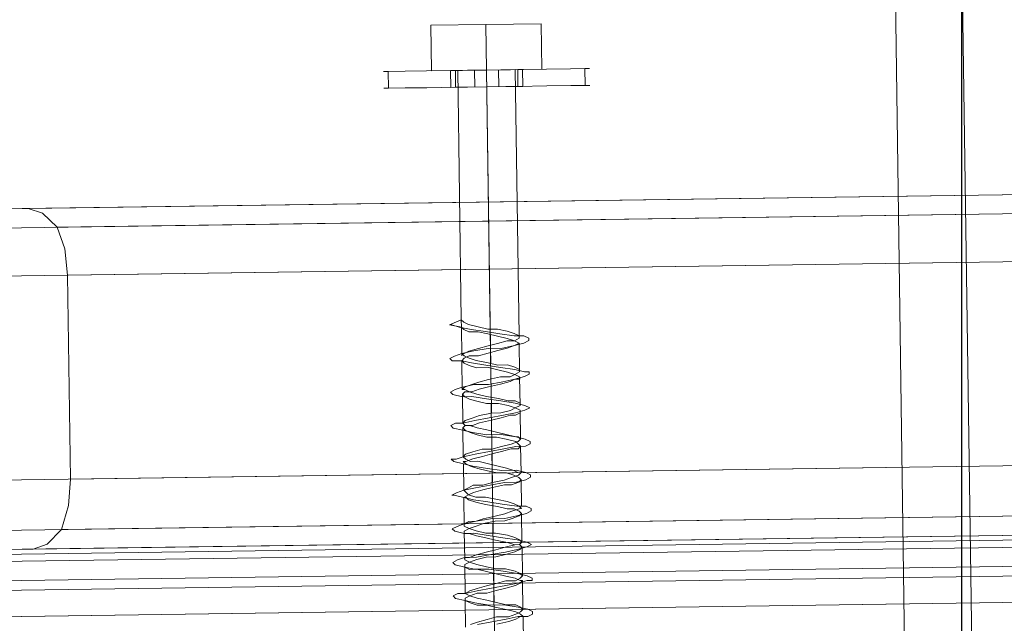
# Model space of a CAD drawing. Extents: x 147111805 to 147230536, y 410950310 to 411028142.
# Tile 66 of 256: x 147168786 to 147168872, y 410976035 to 410976088. Entities that reach past the tile are written whole.
import ezdxf

# ---------------------------------------------------------------- set-up
doc = ezdxf.new("R2010")
doc.units = 0
doc.header["$LTSCALE"] = 100
doc.layers.add('T--A9041--_VERHARDINGEN_Tegels', color=9, linetype='Continuous', transparency=0.3)
doc.layers.add('T--L9071--_TERREINMEUBILAIR_Stoelen', color=1, linetype='Continuous')

# ---------------------------------------------------------------- blocks, each defined once
blk = doc.blocks.new('Picknicktafel 180x160cm')
at = {"layer": 'T--L9071--_TERREINMEUBILAIR_Stoelen', "lineweight": 0}
for p, q in [((198.6396153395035, 0), (198.6396153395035, 1589.116922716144)), ((216.5826199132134, 0), (216.5826199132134, 1589.116922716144)), ((194.2066377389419, 1588.06145185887), (194.2066377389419, 1.055470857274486)), ((220.8045033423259, 1588.06145185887), (220.8045033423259, 1.055470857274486)), ((192.5178843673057, 3.588600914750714), (192.5178843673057, 1585.528321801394)), ((192.5178843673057, 1585.528321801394), (192.5178843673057, 1540.565263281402)), ((222.4932567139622, 3.588600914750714), (222.4932567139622, 1585.528321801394)), ((222.4932567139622, 1540.565263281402), (222.4932567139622, 1585.528321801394)), ((186.6072475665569, 1578.77330831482), (186.6072475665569, 1311.316993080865)), ((186.6072475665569, 1578.77330831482), (186.6072475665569, 1311.316993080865)), ((189.7736601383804, 1578.77330831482), (189.7736601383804, 1311.316993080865)), ((192.095696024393, 1578.77330831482), (192.095696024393, 1311.316993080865)), ((192.5178843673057, 1311.316993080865), (192.5178843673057, 1578.77330831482)), ((186.6072475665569, 1329.259997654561), (186.6072475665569, 1560.830303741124)), ((188.929283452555, 1560.830303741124), (188.929283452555, 1329.259997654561)), ((191.4624135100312, 1560.830303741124), (191.4624135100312, 1329.259997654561)), ((192.5178843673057, 1329.259997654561), (192.5178843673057, 1560.830303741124)), ((192.5178843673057, 1560.830303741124), (192.5178843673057, 1329.259997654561)), ((192.5178843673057, 1540.565263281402), (192.5178843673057, 48.55165943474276)), ((192.5178843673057, 1540.565263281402), (192.5178843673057, 1540.565263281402)), ((192.5178843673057, 1540.565263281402), (192.9400727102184, 1539.298698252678)), ((222.0710683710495, 1539.298698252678), (222.4932567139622, 1540.565263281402)), ((222.4932567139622, 1540.565263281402), (222.4932567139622, 48.55165943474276)), ((192.9400727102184, 1539.298698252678), (194.2066377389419, 1538.032133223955)), ((220.8045033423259, 1538.032133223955), (222.0710683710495, 1539.298698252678)), ((194.2066377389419, 1538.032133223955), (196.3175794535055, 1537.398850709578)), ((194.2066377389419, 1538.032133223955), (194.2066377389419, 51.08478949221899)), ((196.3175794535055, 1537.398850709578), (198.6396153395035, 1537.187756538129)), ((216.5826199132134, 1537.187756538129), (218.904655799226, 1537.398850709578)), ((218.904655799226, 1537.398850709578), (220.8045033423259, 1538.032133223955)), ((220.8045033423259, 1538.032133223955), (220.8045033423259, 51.08478949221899)), ((198.6396153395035, 52.14026034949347), (198.6396153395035, 1537.187756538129)), ((198.6396153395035, 1537.187756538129), (216.5826199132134, 1537.187756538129)), ((216.5826199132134, 1537.187756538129), (216.5826199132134, 52.14026034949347)), ((216.5826199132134, 1537.187756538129), (216.5826199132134, 1537.187756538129)), ((232.6257769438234, 1509.112231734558), (232.6257769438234, 1508.690043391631)), ((232.6257769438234, 1508.690043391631), (232.6257769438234, 1509.112231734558)), ((232.6257769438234, 1509.112231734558), (232.6257769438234, 1509.112231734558)), ((232.6257769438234, 1508.690043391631), (232.6257769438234, 1507.212384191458)), ((232.6257769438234, 1507.212384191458), (232.6257769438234, 1508.690043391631)), ((232.6257769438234, 1508.690043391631), (234.1034361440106, 1508.690043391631)), ((234.1034361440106, 1509.112231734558), (234.1034361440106, 1508.690043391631)), ((234.1034361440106, 1508.690043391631), (234.1034361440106, 1509.112231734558)), ((234.1034361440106, 1509.112231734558), (234.1034361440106, 1509.112231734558)), ((234.1034361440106, 1508.690043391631), (234.1034361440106, 1507.212384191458)), ((234.1034361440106, 1507.212384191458), (234.1034361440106, 1508.690043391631)), ((232.6257769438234, 1507.212384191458), (232.6257769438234, 1505.312536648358)), ((232.6257769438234, 1505.312536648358), (232.6257769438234, 1507.212384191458)), ((234.1034361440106, 1507.212384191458), (234.1034361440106, 1505.312536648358)), ((234.1034361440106, 1505.312536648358), (234.1034361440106, 1507.212384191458)), ((232.6257769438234, 1505.312536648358), (232.6257769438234, 1502.779406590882)), ((232.6257769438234, 1502.779406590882), (232.6257769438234, 1505.312536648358)), ((234.1034361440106, 1505.312536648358), (234.1034361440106, 1502.779406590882)), ((234.1034361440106, 1502.779406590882), (234.1034361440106, 1505.312536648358)), ((234.1034361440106, 1504.89034830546), (238.1142254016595, 1504.89034830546)), ((234.1034361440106, 1504.89034830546), (238.1142254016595, 1504.89034830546)), ((234.1034361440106, 1500.035182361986), (234.1034361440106, 1504.89034830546)), ((234.1034361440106, 1504.89034830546), (234.1034361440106, 1500.035182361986)), ((238.1142254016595, 1504.89034830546), (238.1142254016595, 1500.035182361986)), ((238.1142254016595, 1500.035182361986), (238.1142254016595, 1504.89034830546)), ((187.6627184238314, 1503.412689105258), (187.8738125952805, 1503.623783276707)), ((187.8738125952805, 1503.623783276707), (188.0849067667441, 1503.201594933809)), ((190.6180368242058, 1503.412689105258), (190.8291309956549, 1503.623783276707)), ((190.8291309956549, 1503.623783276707), (191.0402251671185, 1503.201594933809)), ((193.5733552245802, 1503.412689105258), (193.7844493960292, 1503.623783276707)), ((193.7844493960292, 1503.623783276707), (193.9955435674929, 1503.201594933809)), ((196.7397677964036, 1503.412689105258), (196.7397677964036, 1503.623783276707)), ((196.7397677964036, 1503.623783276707), (196.9508619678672, 1503.201594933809)), ((199.695086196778, 1503.412689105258), (199.9061803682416, 1503.623783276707)), ((199.9061803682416, 1503.623783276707), (199.9061803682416, 1503.201594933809)), ((202.6504045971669, 1503.412689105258), (202.861498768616, 1503.623783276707)), ((202.861498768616, 1503.623783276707), (203.0725929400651, 1503.201594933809)), ((205.6057229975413, 1503.412689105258), (205.8168171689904, 1503.623783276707)), ((205.8168171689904, 1503.623783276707), (206.0279113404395, 1503.201594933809)), ((208.5610413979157, 1503.412689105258), (208.7721355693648, 1503.623783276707)), ((208.7721355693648, 1503.623783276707), (208.9832297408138, 1503.201594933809)), ((211.5163597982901, 1502.568312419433), (211.7274539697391, 1503.623783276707)), ((211.7274539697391, 1503.623783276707), (212.1496423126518, 1502.568312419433)), ((211.7274539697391, 1503.412689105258), (211.7274539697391, 1503.623783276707)), ((187.4516242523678, 1502.568312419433), (187.6627184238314, 1503.412689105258)), ((188.0849067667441, 1503.201594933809), (188.0849067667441, 1502.568312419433)), ((190.4069426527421, 1502.568312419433), (190.6180368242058, 1503.412689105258)), ((191.0402251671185, 1503.201594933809), (191.2513193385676, 1502.568312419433)), ((193.3622610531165, 1502.568312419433), (193.5733552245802, 1503.412689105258)), ((193.9955435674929, 1503.201594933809), (194.2066377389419, 1502.568312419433)), ((196.5286736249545, 1502.568312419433), (196.7397677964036, 1503.412689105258)), ((196.9508619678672, 1503.201594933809), (197.1619561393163, 1502.568312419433)), ((199.4839920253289, 1502.568312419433), (199.695086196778, 1503.412689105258)), ((199.9061803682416, 1503.201594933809), (200.1172745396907, 1502.568312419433)), ((202.4393104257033, 1502.568312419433), (202.6504045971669, 1503.412689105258)), ((203.0725929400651, 1503.201594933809), (203.0725929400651, 1502.568312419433)), ((205.3946288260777, 1502.568312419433), (205.6057229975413, 1503.412689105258)), ((206.0279113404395, 1503.201594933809), (206.2390055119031, 1502.568312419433)), ((208.5610413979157, 1502.568312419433), (208.5610413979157, 1503.412689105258)), ((208.9832297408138, 1503.201594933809), (209.1943239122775, 1502.568312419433)), ((211.3052656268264, 1501.723935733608), (211.5163597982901, 1502.779406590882)), ((211.5163597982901, 1502.779406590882), (211.7274539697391, 1503.412689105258)), ((232.6257769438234, 1502.779406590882), (232.6257769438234, 1503.201594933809)), ((232.6257769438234, 1503.201594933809), (232.6257769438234, 1502.779406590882)), ((232.6257769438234, 1503.201594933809), (234.1034361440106, 1503.201594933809)), ((232.6257769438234, 1501.723935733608), (232.6257769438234, 1502.779406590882)), ((232.6257769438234, 1502.779406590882), (232.6257769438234, 1501.723935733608)), ((232.6257769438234, 1502.779406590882), (232.6257769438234, 1500.035182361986)), ((232.6257769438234, 1500.035182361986), (232.6257769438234, 1502.779406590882)), ((232.6257769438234, 1502.779406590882), (234.1034361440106, 1502.779406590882)), ((234.1034361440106, 1503.201594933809), (234.1034361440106, 1502.779406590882)), ((234.1034361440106, 1502.779406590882), (234.1034361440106, 1503.201594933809)), ((234.1034361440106, 1503.201594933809), (234.1034361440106, 1503.201594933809)), ((234.1034361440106, 1502.779406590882), (234.1034361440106, 1500.035182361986)), ((234.1034361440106, 1500.035182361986), (234.1034361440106, 1502.779406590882)), ((234.1034361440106, 1502.779406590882), (234.1034361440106, 1501.723935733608)), ((234.1034361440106, 1501.723935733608), (234.1034361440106, 1502.779406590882)), ((187.4516242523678, 1502.568312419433), (185.1295883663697, 1502.568312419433)), ((185.3406825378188, 1502.146124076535), (185.5517767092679, 1501.512841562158)), ((187.2405300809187, 1502.146124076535), (187.0294359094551, 1501.512841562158)), ((187.2405300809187, 1501.723935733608), (187.4516242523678, 1502.568312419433)), ((187.4516242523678, 1502.568312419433), (187.2405300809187, 1502.146124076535)), ((187.6627184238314, 1502.568312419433), (187.4516242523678, 1502.568312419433)), ((187.8738125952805, 1502.146124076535), (187.6627184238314, 1502.568312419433)), ((187.6627184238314, 1501.512841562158), (187.8738125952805, 1502.146124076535)), ((187.8738125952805, 1502.146124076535), (188.0849067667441, 1502.568312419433)), ((188.0849067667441, 1501.512841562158), (187.8738125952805, 1502.146124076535)), ((188.0849067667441, 1502.568312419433), (188.2960009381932, 1501.512841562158)), ((188.0849067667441, 1502.568312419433), (188.2960009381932, 1502.146124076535)), ((190.6180368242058, 1502.568312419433), (188.0849067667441, 1502.568312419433)), ((188.2960009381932, 1502.146124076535), (188.5070951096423, 1501.512841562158)), ((190.1958484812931, 1501.723935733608), (190.4069426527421, 1502.568312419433)), ((190.4069426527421, 1502.568312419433), (190.1958484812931, 1502.146124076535)), ((190.1958484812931, 1502.146124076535), (190.1958484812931, 1501.512841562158)), ((190.6180368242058, 1502.568312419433), (190.4069426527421, 1502.568312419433)), ((190.8291309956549, 1502.146124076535), (190.6180368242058, 1502.568312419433)), ((190.6180368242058, 1501.512841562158), (190.8291309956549, 1502.146124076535)), ((190.8291309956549, 1502.146124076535), (191.0402251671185, 1502.568312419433)), ((191.0402251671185, 1501.512841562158), (190.8291309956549, 1502.146124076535)), ((191.0402251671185, 1502.568312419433), (191.2513193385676, 1502.568312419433)), ((193.5733552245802, 1502.568312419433), (191.0402251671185, 1502.568312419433)), ((191.2513193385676, 1502.568312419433), (191.2513193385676, 1501.512841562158)), ((191.2513193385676, 1502.568312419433), (191.2513193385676, 1502.146124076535)), ((191.2513193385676, 1502.146124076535), (191.4624135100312, 1501.512841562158)), ((193.3622610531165, 1502.146124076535), (193.1511668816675, 1501.512841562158)), ((193.3622610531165, 1501.723935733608), (193.3622610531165, 1502.568312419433)), ((193.5733552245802, 1502.568312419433), (193.3622610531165, 1502.568312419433)), ((193.3622610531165, 1502.568312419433), (193.3622610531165, 1502.146124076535)), ((193.7844493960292, 1502.146124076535), (193.5733552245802, 1502.568312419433)), ((193.5733552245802, 1501.512841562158), (193.7844493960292, 1502.146124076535)), ((193.7844493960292, 1502.146124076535), (193.9955435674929, 1502.568312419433)), ((193.9955435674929, 1501.512841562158), (193.7844493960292, 1502.146124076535)), ((193.9955435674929, 1502.568312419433), (194.2066377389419, 1502.568312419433)), ((196.5286736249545, 1502.568312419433), (193.9955435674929, 1502.568312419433)), ((194.2066377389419, 1502.568312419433), (194.4177319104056, 1501.512841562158)), ((194.2066377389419, 1502.568312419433), (194.4177319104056, 1502.146124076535)), ((194.4177319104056, 1502.146124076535), (194.4177319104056, 1501.512841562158)), ((196.3175794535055, 1502.146124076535), (196.1064852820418, 1501.512841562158)), ((196.3175794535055, 1501.723935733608), (196.5286736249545, 1502.568312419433)), ((196.5286736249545, 1502.357218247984), (196.3175794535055, 1502.146124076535)), ((196.7397677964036, 1502.146124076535), (196.5286736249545, 1502.568312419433)), ((196.5286736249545, 1502.568312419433), (196.5286736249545, 1502.357218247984)), ((196.5286736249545, 1501.512841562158), (196.7397677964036, 1502.146124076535)), ((196.7397677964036, 1502.146124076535), (196.9508619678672, 1502.357218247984)), ((196.9508619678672, 1501.723935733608), (196.7397677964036, 1502.146124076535)), ((196.9508619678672, 1502.357218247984), (197.1619561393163, 1502.568312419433)), ((197.1619561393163, 1502.568312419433), (197.3730503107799, 1501.512841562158)), ((197.1619561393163, 1502.568312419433), (197.3730503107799, 1502.146124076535)), ((199.4839920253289, 1502.568312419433), (197.1619561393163, 1502.568312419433)), ((197.3730503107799, 1502.146124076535), (197.584144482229, 1501.723935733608)), ((199.2728978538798, 1501.935029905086), (199.0618036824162, 1501.301747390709)), ((199.2728978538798, 1501.723935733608), (199.4839920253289, 1502.568312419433)), ((199.4839920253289, 1502.357218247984), (199.2728978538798, 1501.935029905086)), ((199.695086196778, 1502.568312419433), (199.4839920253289, 1502.357218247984)), ((199.695086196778, 1502.357218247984), (199.695086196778, 1502.568312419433)), ((199.695086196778, 1501.935029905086), (199.9061803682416, 1502.357218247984)), ((199.9061803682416, 1501.723935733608), (199.695086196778, 1502.357218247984)), ((199.695086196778, 1501.301747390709), (199.695086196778, 1501.935029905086)), ((199.9061803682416, 1502.357218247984), (200.1172745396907, 1502.568312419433)), ((200.1172745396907, 1502.568312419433), (200.3283687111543, 1501.512841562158)), ((200.1172745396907, 1502.568312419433), (200.3283687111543, 1502.357218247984)), ((202.6504045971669, 1502.568312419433), (200.1172745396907, 1502.568312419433)), ((200.3283687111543, 1502.357218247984), (200.5394628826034, 1501.723935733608)), ((202.2282162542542, 1501.935029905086), (202.0171220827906, 1501.301747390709)), ((202.2282162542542, 1501.723935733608), (202.4393104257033, 1502.568312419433)), ((202.4393104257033, 1502.357218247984), (202.2282162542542, 1501.935029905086)), ((202.6504045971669, 1502.568312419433), (202.4393104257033, 1502.357218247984)), ((202.861498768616, 1502.357218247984), (202.6504045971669, 1502.568312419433)), ((202.6504045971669, 1501.301747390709), (202.861498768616, 1501.935029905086)), ((202.861498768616, 1502.357218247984), (203.0725929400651, 1502.568312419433)), ((202.861498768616, 1501.935029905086), (202.861498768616, 1502.357218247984)), ((202.861498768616, 1501.723935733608), (202.861498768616, 1502.357218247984)), ((203.0725929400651, 1502.568312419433), (203.2836871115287, 1501.512841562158)), ((203.0725929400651, 1502.568312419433), (203.2836871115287, 1502.357218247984)), ((205.6057229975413, 1502.568312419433), (203.0725929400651, 1502.568312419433)), ((203.2836871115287, 1502.357218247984), (203.4947812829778, 1501.723935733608)), ((205.1835346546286, 1501.935029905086), (204.972440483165, 1501.301747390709)), ((205.3946288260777, 1502.357218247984), (205.1835346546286, 1501.935029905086)), ((205.3946288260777, 1501.723935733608), (205.3946288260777, 1502.568312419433)), ((205.6057229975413, 1502.568312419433), (205.3946288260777, 1502.357218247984)), ((205.8168171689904, 1502.357218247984), (205.6057229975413, 1502.568312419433)), ((205.6057229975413, 1501.301747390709), (205.8168171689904, 1501.935029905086)), ((205.8168171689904, 1501.935029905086), (206.0279113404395, 1502.357218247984)), ((205.8168171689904, 1501.723935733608), (205.8168171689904, 1502.357218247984)), ((206.0279113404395, 1502.357218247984), (206.0279113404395, 1502.568312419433)), ((206.0279113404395, 1502.568312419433), (206.2390055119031, 1502.357218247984)), ((208.5610413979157, 1502.568312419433), (206.0279113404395, 1502.568312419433)), ((206.2390055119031, 1502.568312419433), (206.4500996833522, 1501.512841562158)), ((206.2390055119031, 1502.357218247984), (206.4500996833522, 1501.723935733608)), ((208.138853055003, 1501.935029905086), (207.9277588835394, 1501.301747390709)), ((208.3499472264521, 1502.357218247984), (208.138853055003, 1501.935029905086)), ((208.3499472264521, 1501.723935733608), (208.5610413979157, 1502.568312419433)), ((208.5610413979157, 1502.568312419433), (208.3499472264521, 1502.357218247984)), ((208.7721355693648, 1502.357218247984), (208.5610413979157, 1502.568312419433)), ((208.5610413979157, 1501.301747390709), (208.7721355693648, 1501.935029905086)), ((208.7721355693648, 1501.935029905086), (208.9832297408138, 1502.357218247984)), ((208.9832297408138, 1501.935029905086), (208.7721355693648, 1502.357218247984)), ((208.9832297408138, 1502.357218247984), (209.1943239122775, 1502.568312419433)), ((211.5163597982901, 1502.568312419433), (208.9832297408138, 1502.568312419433)), ((208.9832297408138, 1501.09065321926), (208.9832297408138, 1501.935029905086)), ((209.1943239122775, 1502.568312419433), (209.4054180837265, 1501.512841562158)), ((209.1943239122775, 1502.568312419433), (209.1943239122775, 1502.357218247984)), ((209.1943239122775, 1502.357218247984), (209.4054180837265, 1501.935029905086)), ((209.4054180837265, 1501.935029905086), (209.6165122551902, 1501.09065321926)), ((211.3052656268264, 1502.357218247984), (211.0941714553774, 1501.935029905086)), ((211.0941714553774, 1501.935029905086), (211.0941714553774, 1501.09065321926)), ((211.5163597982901, 1502.568312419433), (211.3052656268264, 1502.357218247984)), ((212.1496423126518, 1502.568312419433), (211.5163597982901, 1502.568312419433)), ((212.1496423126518, 1502.568312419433), (211.5163597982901, 1502.568312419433)), ((211.5163597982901, 1501.09065321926), (211.7274539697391, 1501.935029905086)), ((211.7274539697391, 1501.935029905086), (211.9385481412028, 1502.357218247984)), ((211.9385481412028, 1502.357218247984), (212.1496423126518, 1502.568312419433)), ((234.1034361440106, 1502.568312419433), (212.1496423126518, 1502.568312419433)), ((234.1034361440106, 1502.146124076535), (234.1034361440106, 1502.568312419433)), ((234.1034361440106, 1502.568312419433), (234.1034361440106, 1502.146124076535)), ((234.1034361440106, 1501.301747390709), (234.1034361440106, 1502.146124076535)), ((234.1034361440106, 1502.146124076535), (234.1034361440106, 1501.301747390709)), ((185.3406825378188, 1501.512841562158), (185.5517767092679, 1500.246276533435)), ((185.5517767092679, 1501.512841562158), (185.7628708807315, 1500.668464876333)), ((187.0294359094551, 1500.457370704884), (187.2405300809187, 1501.723935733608)), ((187.0294359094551, 1501.512841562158), (187.0294359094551, 1500.668464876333)), ((187.4516242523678, 1500.668464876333), (187.6627184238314, 1501.512841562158)), ((188.0849067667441, 1500.668464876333), (188.0849067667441, 1501.512841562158)), ((188.2960009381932, 1501.512841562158), (188.5070951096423, 1500.246276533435)), ((188.5070951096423, 1501.512841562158), (188.7181892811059, 1500.668464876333)), ((190.1958484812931, 1501.512841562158), (189.984754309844, 1500.668464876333)), ((190.1958484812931, 1500.457370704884), (190.1958484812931, 1501.723935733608)), ((190.4069426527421, 1500.668464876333), (190.6180368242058, 1501.512841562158)), ((191.2513193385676, 1500.668464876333), (191.0402251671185, 1501.512841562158)), ((191.2513193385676, 1501.512841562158), (191.4624135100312, 1500.246276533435)), ((191.4624135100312, 1501.512841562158), (191.6735076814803, 1500.668464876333)), ((193.1511668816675, 1501.512841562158), (192.9400727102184, 1500.668464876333)), ((193.1511668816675, 1500.457370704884), (193.3622610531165, 1501.723935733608)), ((193.3622610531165, 1500.668464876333), (193.5733552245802, 1501.512841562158)), ((194.2066377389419, 1500.879559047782), (193.9955435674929, 1501.512841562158)), ((194.4177319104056, 1499.824088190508), (194.2066377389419, 1500.879559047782)), ((194.4177319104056, 1501.512841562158), (194.6288260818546, 1500.246276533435)), ((194.4177319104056, 1501.512841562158), (194.6288260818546, 1500.879559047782)), ((194.6288260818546, 1500.879559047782), (194.8399202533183, 1499.824088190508)), ((196.1064852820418, 1501.512841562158), (195.8953911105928, 1500.668464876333)), ((196.1064852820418, 1500.457370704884), (196.3175794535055, 1501.723935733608)), ((196.5286736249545, 1500.668464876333), (196.5286736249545, 1501.512841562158)), ((197.1619561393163, 1500.879559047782), (196.9508619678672, 1501.723935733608)), ((197.3730503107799, 1500.035182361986), (197.1619561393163, 1500.879559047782)), ((197.3730503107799, 1501.512841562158), (197.584144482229, 1500.246276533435)), ((197.584144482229, 1501.723935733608), (197.584144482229, 1500.879559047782)), ((197.584144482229, 1500.879559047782), (197.7952386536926, 1500.035182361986)), ((199.0618036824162, 1501.301747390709), (198.8507095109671, 1500.457370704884)), ((199.0618036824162, 1500.457370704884), (199.2728978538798, 1501.723935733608)), ((199.4839920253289, 1500.457370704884), (199.695086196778, 1501.301747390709)), ((200.1172745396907, 1500.879559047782), (199.9061803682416, 1501.723935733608)), ((200.3283687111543, 1500.035182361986), (200.1172745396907, 1500.879559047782)), ((200.3283687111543, 1501.512841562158), (200.5394628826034, 1500.246276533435)), ((200.5394628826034, 1501.723935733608), (200.750557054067, 1500.879559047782)), ((200.750557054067, 1500.879559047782), (200.750557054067, 1500.035182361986)), ((202.0171220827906, 1501.301747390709), (201.8060279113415, 1500.457370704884)), ((202.0171220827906, 1500.457370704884), (202.2282162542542, 1501.723935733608)), ((202.4393104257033, 1500.457370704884), (202.6504045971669, 1501.301747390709)), ((203.0725929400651, 1501.09065321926), (202.861498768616, 1501.723935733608)), ((203.2836871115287, 1500.035182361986), (203.0725929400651, 1501.09065321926)), ((203.2836871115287, 1501.512841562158), (203.4947812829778, 1500.246276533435)), ((203.4947812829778, 1501.723935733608), (203.7058754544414, 1501.09065321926)), ((203.7058754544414, 1501.09065321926), (203.9169696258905, 1500.035182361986)), ((204.972440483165, 1501.301747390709), (204.7613463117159, 1500.457370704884)), ((205.1835346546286, 1500.457370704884), (205.3946288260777, 1501.723935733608)), ((205.3946288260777, 1500.457370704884), (205.6057229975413, 1501.301747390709)), ((206.0279113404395, 1501.09065321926), (205.8168171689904, 1501.723935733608)), ((206.2390055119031, 1500.246276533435), (206.0279113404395, 1501.09065321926)), ((206.4500996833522, 1501.723935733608), (206.6611938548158, 1501.09065321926)), ((206.4500996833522, 1501.512841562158), (206.4500996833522, 1500.246276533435)), ((206.6611938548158, 1501.09065321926), (206.8722880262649, 1500.246276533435)), ((207.9277588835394, 1501.301747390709), (207.9277588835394, 1500.246276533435)), ((208.138853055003, 1500.457370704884), (208.3499472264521, 1501.723935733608)), ((208.3499472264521, 1500.246276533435), (208.5610413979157, 1501.301747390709)), ((209.1943239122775, 1500.246276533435), (208.9832297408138, 1501.09065321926)), ((209.4054180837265, 1501.512841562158), (209.6165122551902, 1500.246276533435)), ((209.6165122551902, 1501.09065321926), (209.8276064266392, 1500.246276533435)), ((211.0941714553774, 1501.09065321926), (210.8830772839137, 1500.246276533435)), ((211.0941714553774, 1500.457370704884), (211.3052656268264, 1501.723935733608)), ((211.3052656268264, 1500.246276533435), (211.5163597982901, 1501.09065321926)), ((232.6257769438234, 1500.035182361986), (232.6257769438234, 1501.723935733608)), ((232.6257769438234, 1501.723935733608), (232.6257769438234, 1500.035182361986)), ((232.6257769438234, 1501.09065321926), (234.1034361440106, 1501.09065321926)), ((234.1034361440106, 1501.723935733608), (234.1034361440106, 1500.035182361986)), ((234.1034361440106, 1500.035182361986), (234.1034361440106, 1501.723935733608)), ((234.1034361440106, 1500.035182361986), (234.1034361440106, 1501.301747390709)), ((234.1034361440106, 1501.301747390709), (234.1034361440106, 1500.035182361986)), ((186.818341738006, 1500.035182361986), (184.2852116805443, 1500.035182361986)), ((185.5517767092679, 1500.246276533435), (185.7628708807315, 1498.979711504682)), ((185.7628708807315, 1500.668464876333), (185.9739650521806, 1499.824088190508)), ((188.2960009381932, 1500.035182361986), (185.7628708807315, 1500.035182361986)), ((187.0294359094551, 1500.668464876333), (186.818341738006, 1499.824088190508)), ((187.0294359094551, 1499.19080567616), (187.0294359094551, 1500.457370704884)), ((187.2405300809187, 1499.824088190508), (187.4516242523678, 1500.668464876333)), ((189.7736601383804, 1500.035182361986), (187.2405300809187, 1500.035182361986)), ((188.2960009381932, 1499.824088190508), (188.0849067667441, 1500.668464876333)), ((188.5070951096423, 1500.246276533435), (188.7181892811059, 1498.979711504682)), ((188.7181892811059, 1500.668464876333), (188.929283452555, 1499.824088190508)), ((191.2513193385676, 1500.035182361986), (188.929283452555, 1500.035182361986)), ((189.984754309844, 1500.668464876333), (189.7736601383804, 1499.824088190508)), ((189.984754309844, 1499.19080567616), (190.1958484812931, 1500.457370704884)), ((190.1958484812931, 1499.824088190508), (190.4069426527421, 1500.668464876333)), ((192.7289785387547, 1500.035182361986), (190.4069426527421, 1500.035182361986)), ((191.2513193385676, 1499.824088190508), (191.2513193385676, 1500.668464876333)), ((191.4624135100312, 1500.246276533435), (191.6735076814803, 1498.979711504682)), ((191.6735076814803, 1500.668464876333), (191.8846018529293, 1499.824088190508)), ((194.2066377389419, 1500.035182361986), (191.8846018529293, 1500.035182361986)), ((192.9400727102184, 1500.668464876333), (192.7289785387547, 1499.824088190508)), ((192.9400727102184, 1499.19080567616), (193.1511668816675, 1500.457370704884)), ((193.3622610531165, 1499.824088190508), (193.3622610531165, 1500.668464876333)), ((195.8953911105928, 1500.035182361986), (193.3622610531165, 1500.035182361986)), ((194.6288260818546, 1500.246276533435), (194.6288260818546, 1498.979711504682)), ((197.3730503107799, 1500.035182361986), (194.8399202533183, 1500.035182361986)), ((195.8953911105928, 1500.668464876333), (195.6842969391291, 1499.612994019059)), ((195.8953911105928, 1499.19080567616), (196.1064852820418, 1500.457370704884)), ((196.3175794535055, 1499.612994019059), (196.5286736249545, 1500.668464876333)), ((198.8507095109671, 1500.035182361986), (196.3175794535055, 1500.035182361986)), ((197.584144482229, 1498.979711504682), (197.3730503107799, 1500.035182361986)), ((197.584144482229, 1500.246276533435), (197.7952386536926, 1498.979711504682)), ((197.7952386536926, 1500.035182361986), (198.0063328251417, 1498.979711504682)), ((200.3283687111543, 1500.035182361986), (197.7952386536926, 1500.035182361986)), ((198.8507095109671, 1500.457370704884), (198.6396153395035, 1499.612994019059)), ((198.8507095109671, 1499.19080567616), (199.0618036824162, 1500.457370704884)), ((199.2728978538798, 1499.612994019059), (199.4839920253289, 1500.457370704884)), ((201.8060279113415, 1500.035182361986), (199.2728978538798, 1500.035182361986)), ((200.5394628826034, 1499.19080567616), (200.3283687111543, 1500.035182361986)), ((200.5394628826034, 1500.246276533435), (200.750557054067, 1498.979711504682)), ((200.750557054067, 1500.035182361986), (200.9616512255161, 1499.19080567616)), ((203.2836871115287, 1500.035182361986), (200.750557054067, 1500.035182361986)), ((201.8060279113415, 1500.457370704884), (201.8060279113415, 1499.612994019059)), ((202.0171220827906, 1499.19080567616), (202.0171220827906, 1500.457370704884)), ((202.2282162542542, 1499.612994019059), (202.4393104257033, 1500.457370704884)), ((204.7613463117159, 1500.035182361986), (202.2282162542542, 1500.035182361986)), ((203.4947812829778, 1499.19080567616), (203.2836871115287, 1500.035182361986)), ((203.4947812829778, 1500.246276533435), (203.7058754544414, 1498.979711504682)), ((203.9169696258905, 1500.035182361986), (203.9169696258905, 1499.19080567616)), ((206.2390055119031, 1500.035182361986), (203.9169696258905, 1500.035182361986)), ((204.7613463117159, 1500.457370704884), (204.7613463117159, 1499.401899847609)), ((204.972440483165, 1499.19080567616), (205.1835346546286, 1500.457370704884)), ((205.1835346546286, 1499.401899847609), (205.3946288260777, 1500.457370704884)), ((207.7166647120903, 1500.035182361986), (205.3946288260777, 1500.035182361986)), ((206.4500996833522, 1499.19080567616), (206.2390055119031, 1500.246276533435)), ((206.4500996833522, 1500.246276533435), (206.6611938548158, 1498.979711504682)), ((206.8722880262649, 1500.246276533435), (207.0833821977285, 1499.19080567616)), ((209.1943239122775, 1500.035182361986), (206.8722880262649, 1500.035182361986)), ((207.9277588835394, 1500.246276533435), (207.7166647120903, 1499.401899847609)), ((207.9277588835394, 1499.19080567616), (208.138853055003, 1500.457370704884)), ((208.138853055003, 1499.401899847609), (208.3499472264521, 1500.246276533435)), ((210.8830772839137, 1500.035182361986), (208.3499472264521, 1500.035182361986)), ((209.4054180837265, 1499.401899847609), (209.1943239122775, 1500.246276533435)), ((209.6165122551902, 1500.246276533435), (209.6165122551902, 1498.979711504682)), ((209.8276064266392, 1500.246276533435), (210.0387005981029, 1499.401899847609)), ((234.1034361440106, 1500.035182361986), (209.8276064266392, 1500.035182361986)), ((210.8830772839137, 1500.246276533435), (210.6719831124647, 1499.401899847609)), ((210.8830772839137, 1499.19080567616), (211.0941714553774, 1500.457370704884)), ((211.3052656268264, 1499.401899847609), (211.3052656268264, 1500.246276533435)), ((234.1034361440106, 1500.035182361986), (211.3052656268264, 1500.035182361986)), ((232.6257769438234, 1498.346428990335), (232.6257769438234, 1500.035182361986)), ((232.6257769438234, 1500.035182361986), (232.6257769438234, 1498.346428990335)), ((232.6257769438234, 1500.035182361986), (232.6257769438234, 1497.29095813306)), ((232.6257769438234, 1497.29095813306), (232.6257769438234, 1500.035182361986)), ((234.1034361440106, 1500.035182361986), (238.1142254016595, 1500.035182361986)), ((234.1034361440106, 1500.035182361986), (238.1142254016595, 1500.035182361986)), ((234.1034361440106, 1498.768617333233), (234.1034361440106, 1500.035182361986)), ((234.1034361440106, 1500.035182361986), (234.1034361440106, 1498.768617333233)), ((234.1034361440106, 1500.035182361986), (234.1034361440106, 1495.180016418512)), ((234.1034361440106, 1495.180016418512), (234.1034361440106, 1500.035182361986)), ((234.1034361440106, 1500.035182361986), (234.1034361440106, 1500.035182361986)), ((234.1034361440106, 1500.035182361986), (234.1034361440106, 1497.29095813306)), ((234.1034361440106, 1497.29095813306), (234.1034361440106, 1500.035182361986)), ((234.1034361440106, 1500.035182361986), (234.1034361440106, 1498.346428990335)), ((234.1034361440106, 1498.346428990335), (234.1034361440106, 1500.035182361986)), ((238.1142254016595, 1500.035182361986), (238.1142254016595, 1495.180016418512)), ((238.1142254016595, 1495.180016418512), (238.1142254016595, 1500.035182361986)), ((185.5517767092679, 1498.768617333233), (185.3406825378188, 1499.824088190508)), ((185.9739650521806, 1499.824088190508), (185.9739650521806, 1498.768617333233)), ((186.818341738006, 1499.824088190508), (186.6072475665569, 1498.979711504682)), ((186.818341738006, 1497.924240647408), (187.0294359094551, 1499.19080567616)), ((187.0294359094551, 1498.979711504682), (187.2405300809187, 1499.824088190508)), ((188.5070951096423, 1498.979711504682), (188.2960009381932, 1499.824088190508)), ((188.929283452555, 1499.824088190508), (189.1403776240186, 1498.979711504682)), ((189.7736601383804, 1499.824088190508), (189.5625659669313, 1498.979711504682)), ((189.7736601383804, 1497.924240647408), (189.984754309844, 1499.19080567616)), ((190.1958484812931, 1498.979711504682), (190.1958484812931, 1499.824088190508)), ((191.4624135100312, 1498.979711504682), (191.2513193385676, 1499.824088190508)), ((191.8846018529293, 1499.824088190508), (192.095696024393, 1498.979711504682)), ((192.7289785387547, 1499.824088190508), (192.5178843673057, 1498.768617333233)), ((192.7289785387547, 1497.924240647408), (192.9400727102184, 1499.19080567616)), ((193.1511668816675, 1498.768617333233), (193.3622610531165, 1499.824088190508)), ((194.4177319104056, 1498.979711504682), (194.4177319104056, 1499.824088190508)), ((194.8399202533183, 1499.824088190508), (195.0510144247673, 1498.979711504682)), ((195.6842969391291, 1499.612994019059), (195.47320276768, 1498.768617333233)), ((195.6842969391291, 1497.924240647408), (195.8953911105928, 1499.19080567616)), ((196.1064852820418, 1498.768617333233), (196.3175794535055, 1499.612994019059)), ((198.6396153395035, 1499.612994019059), (198.6396153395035, 1498.768617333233)), ((198.8507095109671, 1497.924240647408), (198.8507095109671, 1499.19080567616)), ((199.0618036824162, 1498.768617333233), (199.2728978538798, 1499.612994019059)), ((200.750557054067, 1498.346428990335), (200.5394628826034, 1499.19080567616)), ((200.9616512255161, 1499.19080567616), (201.1727453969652, 1498.346428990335)), ((201.8060279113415, 1499.612994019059), (201.5949337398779, 1498.768617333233)), ((201.8060279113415, 1497.924240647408), (202.0171220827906, 1499.19080567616)), ((202.0171220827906, 1498.768617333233), (202.2282162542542, 1499.612994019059)), ((203.7058754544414, 1498.346428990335), (203.4947812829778, 1499.19080567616)), ((203.9169696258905, 1499.19080567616), (204.1280637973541, 1498.346428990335)), ((204.7613463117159, 1499.401899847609), (204.5502521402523, 1498.557523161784)), ((204.7613463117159, 1497.924240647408), (204.972440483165, 1499.19080567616)), ((204.972440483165, 1498.557523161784), (205.1835346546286, 1499.401899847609)), ((206.6611938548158, 1498.346428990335), (206.4500996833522, 1499.19080567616)), ((207.0833821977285, 1499.19080567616), (207.0833821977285, 1498.346428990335)), ((207.7166647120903, 1499.401899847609), (207.5055705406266, 1498.557523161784)), ((207.7166647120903, 1497.924240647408), (207.9277588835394, 1499.19080567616)), ((208.138853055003, 1498.557523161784), (208.138853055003, 1499.401899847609)), ((209.6165122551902, 1498.557523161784), (209.4054180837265, 1499.401899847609)), ((210.0387005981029, 1499.401899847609), (210.249794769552, 1498.557523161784)), ((210.6719831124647, 1499.401899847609), (210.4608889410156, 1498.557523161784)), ((210.6719831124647, 1497.924240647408), (210.8830772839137, 1499.19080567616)), ((211.0941714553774, 1498.557523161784), (211.3052656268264, 1499.401899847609)), ((185.7628708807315, 1498.135334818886), (185.5517767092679, 1498.768617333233)), ((185.7628708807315, 1498.979711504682), (185.9739650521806, 1497.924240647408)), ((185.9739650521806, 1498.768617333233), (186.1850592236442, 1498.135334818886)), ((186.6072475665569, 1498.979711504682), (186.3961533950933, 1498.135334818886)), ((187.0294359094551, 1498.135334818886), (187.0294359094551, 1498.979711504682)), ((188.7181892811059, 1498.135334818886), (188.5070951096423, 1498.979711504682)), ((188.7181892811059, 1498.979711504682), (188.929283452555, 1497.924240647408)), ((189.1403776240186, 1498.979711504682), (189.1403776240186, 1498.135334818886)), ((189.5625659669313, 1498.979711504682), (189.3514717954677, 1498.135334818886)), ((189.984754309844, 1498.135334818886), (190.1958484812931, 1498.979711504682)), ((191.6735076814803, 1498.135334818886), (191.4624135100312, 1498.979711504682)), ((191.6735076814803, 1498.979711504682), (191.8846018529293, 1497.924240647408)), ((192.095696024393, 1498.979711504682), (192.306790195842, 1498.135334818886)), ((192.5178843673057, 1498.768617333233), (192.306790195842, 1498.135334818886)), ((192.9400727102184, 1498.135334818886), (193.1511668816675, 1498.768617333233)), ((194.6288260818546, 1498.346428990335), (194.4177319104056, 1498.979711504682)), ((194.6288260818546, 1498.979711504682), (194.8399202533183, 1497.924240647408)), ((194.8399202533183, 1497.713146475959), (194.6288260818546, 1498.346428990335)), ((195.0510144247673, 1498.979711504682), (195.2621085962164, 1498.346428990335)), ((195.2621085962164, 1498.346428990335), (195.47320276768, 1497.713146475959)), ((195.47320276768, 1498.768617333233), (195.47320276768, 1498.135334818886)), ((195.8953911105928, 1498.135334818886), (196.1064852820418, 1498.768617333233)), ((197.584144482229, 1498.346428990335), (197.584144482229, 1498.979711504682)), ((197.7952386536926, 1497.713146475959), (197.584144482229, 1498.346428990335)), ((197.7952386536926, 1498.979711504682), (197.7952386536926, 1497.924240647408)), ((198.0063328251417, 1498.979711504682), (198.2174269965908, 1498.346428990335)), ((198.2174269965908, 1498.346428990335), (198.4285211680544, 1497.713146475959)), ((198.6396153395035, 1498.768617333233), (198.4285211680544, 1498.135334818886)), ((198.8507095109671, 1498.135334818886), (199.0618036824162, 1498.768617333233)), ((200.750557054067, 1498.979711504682), (200.9616512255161, 1497.924240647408)), ((200.750557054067, 1497.713146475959), (200.750557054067, 1498.346428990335)), ((201.1727453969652, 1498.346428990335), (201.3838395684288, 1497.713146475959)), ((201.5949337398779, 1498.768617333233), (201.3838395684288, 1497.924240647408)), ((201.8060279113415, 1497.924240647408), (202.0171220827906, 1498.768617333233)), ((203.7058754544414, 1498.979711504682), (203.9169696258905, 1497.924240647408)), ((203.7058754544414, 1497.924240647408), (203.7058754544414, 1498.346428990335)), ((204.1280637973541, 1498.346428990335), (204.3391579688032, 1497.924240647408)), ((204.5502521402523, 1498.557523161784), (204.3391579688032, 1497.924240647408)), ((204.972440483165, 1497.924240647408), (204.972440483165, 1498.557523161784)), ((206.6611938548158, 1498.979711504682), (206.8722880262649, 1497.924240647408)), ((206.8722880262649, 1497.924240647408), (206.6611938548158, 1498.346428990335)), ((207.0833821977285, 1498.346428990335), (207.2944763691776, 1497.924240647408)), ((207.5055705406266, 1498.557523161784), (207.2944763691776, 1497.924240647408)), ((207.9277588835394, 1497.924240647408), (208.138853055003, 1498.557523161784)), ((209.6165122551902, 1498.979711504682), (209.8276064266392, 1497.924240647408)), ((209.8276064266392, 1497.924240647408), (209.6165122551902, 1498.557523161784)), ((210.249794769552, 1498.557523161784), (210.249794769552, 1497.924240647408)), ((210.4608889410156, 1498.557523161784), (210.249794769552, 1497.924240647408)), ((210.8830772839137, 1497.924240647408), (211.0941714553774, 1498.557523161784)), ((232.6257769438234, 1498.979711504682), (234.1034361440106, 1498.979711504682)), ((232.6257769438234, 1497.29095813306), (232.6257769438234, 1498.346428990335)), ((232.6257769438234, 1498.346428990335), (232.6257769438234, 1497.29095813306)), ((234.1034361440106, 1497.924240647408), (234.1034361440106, 1498.768617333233)), ((234.1034361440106, 1498.768617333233), (234.1034361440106, 1497.924240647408)), ((234.1034361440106, 1498.346428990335), (234.1034361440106, 1497.29095813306)), ((234.1034361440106, 1497.29095813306), (234.1034361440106, 1498.346428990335)), ((185.9739650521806, 1497.50205230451), (183.6519291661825, 1497.50205230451)), ((185.9739650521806, 1497.713146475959), (185.7628708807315, 1498.135334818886)), ((185.9739650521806, 1497.924240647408), (185.9739650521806, 1497.079863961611)), ((186.1850592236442, 1497.713146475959), (185.9739650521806, 1497.50205230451)), ((185.9739650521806, 1497.50205230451), (185.9739650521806, 1497.713146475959)), ((186.1850592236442, 1498.135334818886), (186.3961533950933, 1497.713146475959)), ((186.3961533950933, 1498.135334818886), (186.1850592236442, 1497.713146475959)), ((186.3961533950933, 1497.713146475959), (186.6072475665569, 1497.50205230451)), ((186.6072475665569, 1497.079863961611), (186.818341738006, 1497.924240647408)), ((186.6072475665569, 1497.50205230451), (186.818341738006, 1497.713146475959)), ((189.1403776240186, 1497.50205230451), (186.6072475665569, 1497.50205230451)), ((186.818341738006, 1497.713146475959), (187.0294359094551, 1498.135334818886)), ((188.929283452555, 1497.713146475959), (188.7181892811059, 1498.135334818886)), ((188.929283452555, 1497.924240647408), (189.1403776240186, 1497.079863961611)), ((189.1403776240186, 1497.50205230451), (188.929283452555, 1497.713146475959)), ((189.1403776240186, 1498.135334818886), (189.3514717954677, 1497.713146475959)), ((189.3514717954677, 1498.135334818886), (189.1403776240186, 1497.713146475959)), ((189.1403776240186, 1497.713146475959), (189.1403776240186, 1497.50205230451)), ((189.3514717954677, 1497.713146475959), (189.5625659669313, 1497.50205230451)), ((189.5625659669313, 1497.079863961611), (189.7736601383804, 1497.924240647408)), ((189.5625659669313, 1497.50205230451), (189.7736601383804, 1497.713146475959)), ((192.095696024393, 1497.50205230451), (189.5625659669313, 1497.50205230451)), ((189.7736601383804, 1497.713146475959), (189.984754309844, 1498.135334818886)), ((191.8846018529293, 1497.713146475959), (191.6735076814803, 1498.135334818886)), ((191.8846018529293, 1497.924240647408), (192.095696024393, 1497.079863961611)), ((192.095696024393, 1497.50205230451), (191.8846018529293, 1497.713146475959)), ((192.306790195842, 1497.713146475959), (192.095696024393, 1497.50205230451)), ((192.306790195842, 1498.135334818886), (192.306790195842, 1497.713146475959)), ((192.306790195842, 1498.135334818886), (192.306790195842, 1497.713146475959)), ((192.306790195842, 1497.713146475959), (192.5178843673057, 1497.50205230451)), ((192.5178843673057, 1497.079863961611), (192.7289785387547, 1497.924240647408)), ((192.5178843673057, 1497.50205230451), (192.7289785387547, 1497.713146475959)), ((195.0510144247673, 1497.50205230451), (192.5178843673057, 1497.50205230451)), ((192.7289785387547, 1497.713146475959), (192.9400727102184, 1498.135334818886)), ((194.8399202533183, 1497.924240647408), (195.0510144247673, 1497.079863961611)), ((195.0510144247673, 1497.50205230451), (194.8399202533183, 1497.713146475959)), ((195.2621085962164, 1497.713146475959), (195.0510144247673, 1497.50205230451)), ((195.47320276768, 1498.135334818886), (195.2621085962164, 1497.713146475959)), ((195.47320276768, 1497.713146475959), (195.47320276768, 1497.50205230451)), ((195.47320276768, 1497.50205230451), (195.6842969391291, 1497.713146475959)), ((195.6842969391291, 1497.713146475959), (195.8953911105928, 1498.135334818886)), ((195.6842969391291, 1497.079863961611), (195.6842969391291, 1497.924240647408)), ((198.0063328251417, 1497.50205230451), (195.6842969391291, 1497.50205230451)), ((197.7952386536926, 1497.924240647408), (198.0063328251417, 1497.079863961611)), ((198.0063328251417, 1497.50205230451), (197.7952386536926, 1497.713146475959)), ((198.2174269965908, 1497.713146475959), (198.0063328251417, 1497.50205230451)), ((198.4285211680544, 1498.135334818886), (198.2174269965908, 1497.713146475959)), ((198.4285211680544, 1497.713146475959), (198.6396153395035, 1497.50205230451)), ((198.6396153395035, 1497.713146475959), (198.8507095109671, 1498.135334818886)), ((198.6396153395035, 1497.079863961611), (198.8507095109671, 1497.924240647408)), ((198.6396153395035, 1497.50205230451), (198.6396153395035, 1497.713146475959)), ((200.9616512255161, 1497.50205230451), (198.6396153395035, 1497.50205230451)), ((200.9616512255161, 1497.50205230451), (200.750557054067, 1497.713146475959)), ((200.9616512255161, 1497.924240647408), (200.9616512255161, 1497.079863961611)), ((201.1727453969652, 1497.713146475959), (200.9616512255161, 1497.50205230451)), ((201.3838395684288, 1497.924240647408), (201.1727453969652, 1497.713146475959)), ((201.3838395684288, 1497.713146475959), (201.5949337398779, 1497.50205230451)), ((201.5949337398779, 1497.079863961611), (201.8060279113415, 1497.924240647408)), ((201.5949337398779, 1497.50205230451), (201.8060279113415, 1497.713146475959)), ((204.1280637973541, 1497.50205230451), (201.5949337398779, 1497.50205230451)), ((201.8060279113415, 1497.713146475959), (201.8060279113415, 1497.924240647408)), ((203.9169696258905, 1497.50205230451), (203.7058754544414, 1497.924240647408)), ((203.9169696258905, 1497.924240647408), (204.1280637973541, 1497.079863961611)), ((204.1280637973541, 1497.50205230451), (203.9169696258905, 1497.50205230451)), ((204.3391579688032, 1497.924240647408), (204.1280637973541, 1497.50205230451)), ((204.3391579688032, 1497.924240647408), (204.5502521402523, 1497.50205230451)), ((204.5502521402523, 1497.079863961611), (204.7613463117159, 1497.924240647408)), ((204.5502521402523, 1497.50205230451), (204.7613463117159, 1497.50205230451)), ((207.0833821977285, 1497.50205230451), (204.5502521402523, 1497.50205230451)), ((204.7613463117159, 1497.50205230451), (204.972440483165, 1497.924240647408)), ((206.8722880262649, 1497.924240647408), (207.0833821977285, 1497.079863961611)), ((206.8722880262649, 1497.50205230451), (206.8722880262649, 1497.924240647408)), ((207.0833821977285, 1497.50205230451), (206.8722880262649, 1497.50205230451)), ((207.2944763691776, 1497.924240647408), (207.0833821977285, 1497.50205230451)), ((207.2944763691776, 1497.924240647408), (207.5055705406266, 1497.50205230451)), ((207.5055705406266, 1497.079863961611), (207.7166647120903, 1497.924240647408)), ((207.5055705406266, 1497.50205230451), (207.7166647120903, 1497.50205230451)), ((210.0387005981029, 1497.50205230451), (207.5055705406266, 1497.50205230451)), ((207.7166647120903, 1497.50205230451), (207.9277588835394, 1497.924240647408)), ((209.8276064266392, 1497.924240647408), (210.0387005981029, 1497.079863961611)), ((210.0387005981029, 1497.50205230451), (209.8276064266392, 1497.924240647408)), ((210.249794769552, 1497.924240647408), (210.0387005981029, 1497.50205230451)), ((210.249794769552, 1497.924240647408), (210.4608889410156, 1497.50205230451)), ((210.4608889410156, 1497.50205230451), (210.6719831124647, 1497.50205230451)), ((210.6719831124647, 1497.079863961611), (210.6719831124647, 1497.924240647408)), ((210.6719831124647, 1497.50205230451), (210.8830772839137, 1497.924240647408)), ((234.1034361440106, 1497.50205230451), (210.6719831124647, 1497.50205230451)), ((234.1034361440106, 1497.50205230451), (234.1034361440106, 1497.924240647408)), ((234.1034361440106, 1497.924240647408), (234.1034361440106, 1497.50205230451)), ((234.1034361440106, 1497.50205230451), (234.1034361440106, 1497.50205230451)), ((185.9739650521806, 1497.079863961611), (186.1850592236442, 1496.657675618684)), ((186.1850592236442, 1496.657675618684), (186.3961533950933, 1496.657675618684)), ((186.3961533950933, 1496.657675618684), (186.6072475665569, 1497.079863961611)), ((189.1403776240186, 1497.079863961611), (189.1403776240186, 1496.657675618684)), ((189.1403776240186, 1496.657675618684), (189.3514717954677, 1496.657675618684)), ((189.3514717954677, 1496.657675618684), (189.5625659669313, 1497.079863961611)), ((192.095696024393, 1497.079863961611), (192.306790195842, 1496.657675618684)), ((192.306790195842, 1496.657675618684), (192.5178843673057, 1497.079863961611)), ((195.0510144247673, 1497.079863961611), (195.2621085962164, 1496.657675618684)), ((195.2621085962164, 1496.657675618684), (195.47320276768, 1496.657675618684)), ((195.47320276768, 1496.657675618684), (195.6842969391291, 1497.079863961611)), ((198.0063328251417, 1497.079863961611), (198.2174269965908, 1496.657675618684)), ((198.2174269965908, 1496.657675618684), (198.4285211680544, 1496.657675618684)), ((198.4285211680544, 1496.657675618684), (198.6396153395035, 1497.079863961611)), ((200.9616512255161, 1497.079863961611), (201.1727453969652, 1496.657675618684)), ((201.1727453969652, 1496.657675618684), (201.3838395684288, 1496.657675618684)), ((201.3838395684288, 1496.657675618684), (201.5949337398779, 1497.079863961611)), ((204.1280637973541, 1497.079863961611), (204.3391579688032, 1496.657675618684)), ((204.3391579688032, 1496.657675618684), (204.5502521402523, 1497.079863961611)), ((207.0833821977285, 1497.079863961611), (207.2944763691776, 1496.657675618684)), ((207.2944763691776, 1496.657675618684), (207.5055705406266, 1496.657675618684)), ((207.5055705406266, 1496.657675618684), (207.5055705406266, 1497.079863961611)), ((210.0387005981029, 1497.079863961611), (210.249794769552, 1496.657675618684)), ((210.249794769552, 1496.657675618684), (210.4608889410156, 1496.657675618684)), ((210.4608889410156, 1496.657675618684), (210.6719831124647, 1497.079863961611)), ((232.6257769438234, 1496.868769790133), (232.6257769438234, 1497.29095813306)), ((232.6257769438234, 1497.29095813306), (232.6257769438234, 1496.868769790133)), ((232.6257769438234, 1497.29095813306), (232.6257769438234, 1494.757828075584)), ((232.6257769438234, 1494.757828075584), (232.6257769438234, 1497.29095813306)), ((232.6257769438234, 1497.29095813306), (234.1034361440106, 1497.29095813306)), ((232.6257769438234, 1496.868769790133), (232.6257769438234, 1496.868769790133)), ((232.6257769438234, 1496.868769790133), (234.1034361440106, 1496.868769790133)), ((234.1034361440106, 1497.29095813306), (234.1034361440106, 1494.757828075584)), ((234.1034361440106, 1494.757828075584), (234.1034361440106, 1497.29095813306)), ((234.1034361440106, 1497.29095813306), (234.1034361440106, 1496.868769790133)), ((234.1034361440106, 1496.868769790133), (234.1034361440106, 1497.29095813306)), ((234.1034361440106, 1495.180016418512), (238.1142254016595, 1495.180016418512)), ((234.1034361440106, 1495.180016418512), (238.1142254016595, 1495.180016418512)), ((232.6257769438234, 1494.757828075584), (232.6257769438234, 1492.646886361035)), ((232.6257769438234, 1492.646886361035), (232.6257769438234, 1494.757828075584)), ((234.1034361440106, 1494.757828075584), (234.1034361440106, 1492.646886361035)), ((234.1034361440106, 1492.646886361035), (234.1034361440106, 1494.757828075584)), ((232.6257769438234, 1492.646886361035), (232.6257769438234, 1491.380321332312)), ((232.6257769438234, 1491.380321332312), (232.6257769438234, 1492.646886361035)), ((234.1034361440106, 1492.646886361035), (234.1034361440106, 1491.380321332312)), ((234.1034361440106, 1491.380321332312), (234.1034361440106, 1492.646886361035)), ((232.6257769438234, 1491.380321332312), (232.6257769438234, 1490.958132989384)), ((232.6257769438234, 1490.958132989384), (232.6257769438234, 1491.380321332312)), ((232.6257769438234, 1491.380321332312), (234.1034361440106, 1491.380321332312)), ((234.1034361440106, 1491.380321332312), (234.1034361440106, 1490.958132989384)), ((234.1034361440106, 1490.958132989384), (234.1034361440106, 1491.380321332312)), ((6.121730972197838, 1463.938079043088), (1794.089363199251, 1463.938079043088)), ((6.121730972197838, 1463.938079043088), (1794.089363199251, 1463.938079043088)), ((1794.089363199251, 1463.938079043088), (6.121730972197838, 1463.938079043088)), ((1794.089363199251, 1463.938079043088), (6.121730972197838, 1463.938079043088)), ((6.121730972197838, 1458.027442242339), (1794.089363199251, 1458.027442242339)), ((6.121730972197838, 1458.027442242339), (1794.089363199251, 1458.027442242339)), ((1794.089363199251, 1458.027442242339), (6.121730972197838, 1458.027442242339)), ((1794.089363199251, 1458.027442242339), (6.121730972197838, 1458.027442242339))]:
    blk.add_line(p, q, dxfattribs=at)

msp = doc.modelspace()

# ---------------------------------------------------------------- hatches: boundary and pattern name
at = {"layer": 'T--A9041--_VERHARDINGEN_Tegels'}
h = msp.add_hatch(dxfattribs=at)
h.set_pattern_fill('ANSI37', color=256, scale=200, angle=45)
h.set_pattern_definition([(90, (0, 0), (-635, 0), []), (180, (0, 0), (0, -635), [])])
h.paths.add_polyline_path([(147171124.6155927, 410978496.7849257), (147171124.6155927, 410985174.1051784), (147175311.8159577, 410985174.1051784), (147179724.0163228, 410985174.1051784), (147179724.0163228, 410987548.1668265), (147175674.6155927, 410987550.9475302), (147175674.6155927, 410986269.3768906), (147173554.6155927, 410986269.3768906), (147173554.6155927, 410986569.3768906), (147175374.6155927, 410986569.3768906), (147175374.6155927, 410989649.3768906), (147175374.6155927, 410993004.2881792), (147173550.8201925, 410993004.2881792), (147173550.8201925, 410993134.3405678), (147165980.8201925, 410993134.3405678), (147159696.0572113, 410993137.1650009), (147159704.9791517, 410992687.6886738), (147159705.673752, 410992652.6955669), (147159710.6310576, 410990922.4531842), (147159740.006855, 410990923.0362831), (147159789.3234792, 410988438.5257165), (147159881.8045546, 410983779.4434608), (147160071.926593, 410974201.3302012), (147160091.7723167, 410973201.5271471), (147160156.2709204, 410969952.1672208), (147160833.6374897, 410969965.612699), (147162965.7175028, 410970007.9337059), (147169999.3319892, 410970147.5483757), (147172541.3312546, 410970198.0061296), (147177217.9100407, 410970290.8345047), (147177327.8883767, 410970293.0175343), (147177280.2586386, 410972692.5448644), (147177850.1463795, 410972703.8569272), (147179529.8155105, 410972737.1977439), (147180789.5630606, 410972762.4198964), (147181028.8837267, 410972767.3274566), (147181031.0428523, 410975911.5547846), (147179805.6507454, 410975912.3962522), (147178580.2586386, 410975912.3962522), (147178580.2586386, 410979449.1051784), (147177580.2586386, 410979449.1051784), (147177580.2586386, 410977681.1714507), (147177580.2586386, 410975913.2377229), (147171124.6155927, 410975913.2377229)])
h.paths.add_polyline_path([(147165184.9788649, 410982437.8420166), (147164184.9788649, 410982437.8420166), (147164184.9788649, 410983437.8420166), (147165184.9788649, 410983437.8420166)], flags=16)

# ---------------------------------------------------------------- block references
at = {"layer": 'T--L9071--_TERREINMEUBILAIR_Stoelen', "rotation": 90.80802830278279}
msp.add_blockref('Picknicktafel 180x160cm', (147170330.023393, 410975870.6173641), dxfattribs=at)

doc.saveas('drawing.dxf')
